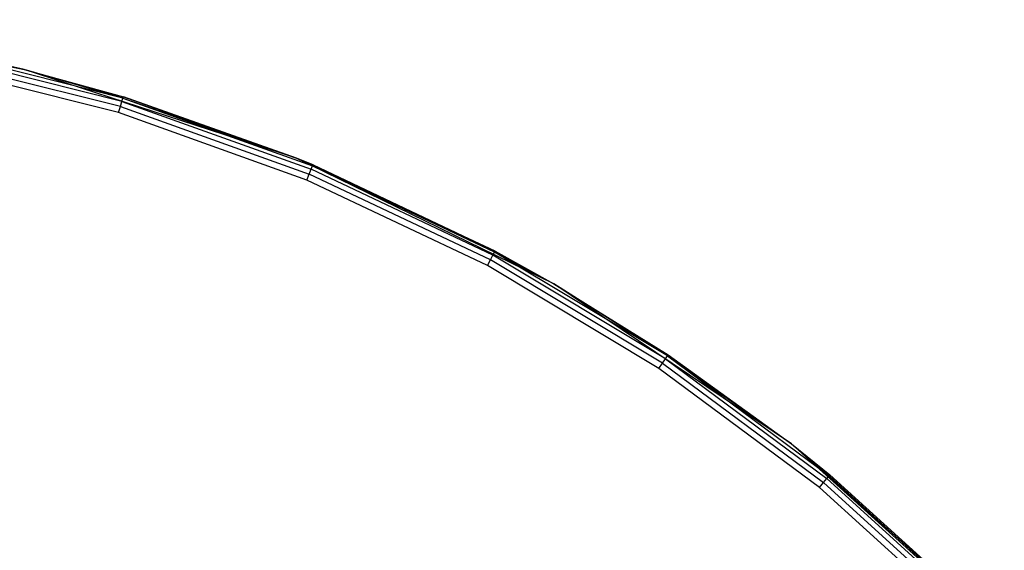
# Model space of a CAD drawing. Extents: x 3 to 49, y 3 to 103.
# Tile 68 of 101: x 29.04 to 35.03, y 35.24 to 38.47. Entities that reach past the tile are written whole.
import ezdxf

# ---------------------------------------------------------------- set-up
doc = ezdxf.new("R2010")
doc.units = 0
doc.header["$LTSCALE"] = 2.54
doc.layers.get('0').update_dxf_attribs({"linetype": 'CONTINUOUS'})

# ---------------------------------------------------------------- blocks, each defined once
blk = doc.blocks.new('HOTEL-MOOD-11782-11790_STL')
at = {"color": 0}
for p, q in [((29.0639, 38.1697, 0.118), (27.3464, 38.4725, 0.118)), ((29.0639, 38.1697, 0.118), (27.3464, 38.4725, 0.118)), ((29.6599, 37.9747, 3.0887), (28.4727, 38.2721, 3.0887)), ((29.6599, 37.9747, 3.0887), (28.4727, 38.2721, 3.0887)), ((28.477, 38.2933, 3.0563), (29.0639, 38.1697, 3.018)), ((29.6662, 37.9955, 3.0563), (28.477, 38.2933, 3.0563)), ((29.6662, 37.9955, 3.0563), (28.477, 38.2933, 3.0563)), ((28.477, 38.2933, 3.0563), (29.0639, 38.1697, 3.018)), ((29.0639, 38.1697, 0.118), (28.4785, 38.3008, 3.018)), ((28.4785, 38.3008, 3.018), (29.0639, 38.1697, 3.018)), ((29.0639, 38.1697, 0.118), (28.4785, 38.3008, 3.018)), ((28.4785, 38.3008, 3.018), (29.0639, 38.1697, 3.018)), ((29.6394, 37.9071, 3.118), (28.459, 38.2027, 3.118)), ((29.6394, 37.9071, 3.118), (28.459, 38.2027, 3.118)), ((29.6505, 37.9437, 3.1104), (28.4664, 38.2403, 3.1104)), ((29.6505, 37.9437, 3.1104), (28.4664, 38.2403, 3.1104)), ((30.7224, 37.6308, 0.118), (29.0639, 38.1697, 0.118)), ((29.0639, 38.1697, 0.118), (29.6684, 38.0027, 3.018)), ((29.0639, 38.1697, 0.118), (29.6684, 38.0027, 3.018)), ((29.0639, 38.1697, 0.118), (29.0639, 38.1697, 3.018)), ((29.0639, 38.1697, 3.018), (29.6684, 38.0027, 3.018)), ((29.0639, 38.1697, 0.118), (29.0639, 38.1697, 3.018)), ((30.7224, 37.6308, 0.118), (29.0639, 38.1697, 0.118)), ((29.6662, 37.9955, 3.0563), (29.0639, 38.1697, 3.018)), ((29.6662, 37.9955, 3.0563), (29.0639, 38.1697, 3.018)), ((29.0639, 38.1697, 3.018), (29.6684, 38.0027, 3.018)), ((29.6394, 37.9071, 3.118), (29.6505, 37.9437, 3.1104)), ((29.6394, 37.9071, 3.118), (29.6505, 37.9437, 3.1104)), ((29.6505, 37.9437, 3.1104), (29.6599, 37.9747, 3.0887)), ((29.6505, 37.9437, 3.1104), (29.6599, 37.9747, 3.0887)), ((29.6505, 37.9437, 3.1104), (30.7998, 37.5325, 3.1104)), ((29.6505, 37.9437, 3.1104), (30.7998, 37.5325, 3.1104)), ((29.6599, 37.9747, 3.0887), (29.6662, 37.9955, 3.0563)), ((29.6599, 37.9747, 3.0887), (29.6662, 37.9955, 3.0563)), ((29.6599, 37.9747, 3.0887), (30.8122, 37.5624, 3.0887)), ((29.6599, 37.9747, 3.0887), (30.8122, 37.5624, 3.0887)), ((29.6684, 38.0027, 3.018), (29.6662, 37.9955, 3.0563)), ((29.6684, 38.0027, 3.018), (29.6662, 37.9955, 3.0563)), ((29.6662, 37.9955, 3.0563), (30.7224, 37.6308, 3.018)), ((29.6662, 37.9955, 3.0563), (30.7224, 37.6308, 3.018)), ((29.6662, 37.9955, 3.0563), (30.8205, 37.5825, 3.0563)), ((29.6662, 37.9955, 3.0563), (30.8205, 37.5825, 3.0563)), ((30.7224, 37.6308, 0.118), (29.6684, 38.0027, 3.018)), ((29.6684, 38.0027, 3.018), (30.7224, 37.6308, 3.018)), ((30.7224, 37.6308, 0.118), (29.6684, 38.0027, 3.018)), ((29.6684, 38.0027, 3.018), (30.7224, 37.6308, 3.018)), ((30.7851, 37.4971, 3.118), (29.6394, 37.9071, 3.118)), ((30.7851, 37.4971, 3.118), (29.6394, 37.9071, 3.118)), ((30.7224, 37.6308, 3.018), (30.8234, 37.5895, 3.018)), ((30.8234, 37.5895, 3.018), (30.7224, 37.6308, 0.118)), ((30.7224, 37.6308, 0.118), (30.7224, 37.6308, 3.018)), ((30.8234, 37.5895, 3.018), (30.7224, 37.6308, 0.118)), ((31.9323, 37.065, 3.018), (30.7224, 37.6308, 0.118)), ((31.9323, 37.065, 3.018), (30.7224, 37.6308, 0.118)), ((32.2898, 36.8663, 0.118), (30.7224, 37.6308, 0.118)), ((30.7224, 37.6308, 0.118), (30.7224, 37.6308, 3.018)), ((32.2898, 36.8663, 0.118), (30.7224, 37.6308, 0.118)), ((30.7224, 37.6308, 3.018), (30.8234, 37.5895, 3.018)), ((30.7224, 37.6308, 3.018), (30.8205, 37.5825, 3.0563)), ((30.7224, 37.6308, 3.018), (30.8205, 37.5825, 3.0563)), ((30.8205, 37.5825, 3.0563), (30.8234, 37.5895, 3.018)), ((30.8205, 37.5825, 3.0563), (30.8234, 37.5895, 3.018)), ((30.8234, 37.5895, 3.018), (31.9323, 37.065, 3.018)), ((30.8234, 37.5895, 3.018), (31.9323, 37.065, 3.018)), ((30.7851, 37.4971, 3.118), (30.7998, 37.5325, 3.1104)), ((30.7851, 37.4971, 3.118), (30.7998, 37.5325, 3.1104)), ((30.7998, 37.5325, 3.1104), (30.8122, 37.5624, 3.0887)), ((30.7998, 37.5325, 3.1104), (30.8122, 37.5624, 3.0887)), ((31.9032, 37.0106, 3.1104), (30.7998, 37.5325, 3.1104)), ((31.9032, 37.0106, 3.1104), (30.7998, 37.5325, 3.1104)), ((30.8122, 37.5624, 3.0887), (30.8205, 37.5825, 3.0563)), ((30.8122, 37.5624, 3.0887), (30.8205, 37.5825, 3.0563)), ((31.9185, 37.0392, 3.0887), (30.8122, 37.5624, 3.0887)), ((31.9185, 37.0392, 3.0887), (30.8122, 37.5624, 3.0887)), ((31.9287, 37.0583, 3.0563), (30.8205, 37.5825, 3.0563)), ((31.9287, 37.0583, 3.0563), (30.8205, 37.5825, 3.0563)), ((31.8852, 36.9768, 3.118), (30.7851, 37.4971, 3.118)), ((31.8852, 36.9768, 3.118), (30.7851, 37.4971, 3.118)), ((31.9185, 37.0392, 3.0887), (31.9287, 37.0583, 3.0563)), ((31.9185, 37.0392, 3.0887), (31.9287, 37.0583, 3.0563)), ((31.9323, 37.065, 3.018), (31.9287, 37.0583, 3.0563)), ((31.9323, 37.065, 3.018), (31.9287, 37.0583, 3.0563)), ((31.9287, 37.0583, 3.0563), (32.2898, 36.8663, 3.018)), ((32.9802, 36.428, 3.0563), (31.9287, 37.0583, 3.0563)), ((32.9802, 36.428, 3.0563), (31.9287, 37.0583, 3.0563)), ((31.9287, 37.0583, 3.0563), (32.2898, 36.8663, 3.018)), ((31.9323, 37.065, 3.018), (32.2898, 36.8663, 0.118)), ((31.9323, 37.065, 3.018), (32.2898, 36.8663, 0.118)), ((31.9323, 37.065, 3.018), (32.2898, 36.8663, 3.018)), ((31.9323, 37.065, 3.018), (32.2898, 36.8663, 3.018)), ((31.8852, 36.9768, 3.118), (31.9032, 37.0106, 3.1104)), ((31.8852, 36.9768, 3.118), (31.9032, 37.0106, 3.1104)), ((31.9032, 37.0106, 3.1104), (31.9185, 37.0392, 3.0887)), ((31.9032, 37.0106, 3.1104), (31.9185, 37.0392, 3.0887)), ((32.9502, 36.383, 3.1104), (31.9032, 37.0106, 3.1104)), ((32.9502, 36.383, 3.1104), (31.9032, 37.0106, 3.1104)), ((32.9682, 36.41, 3.0887), (31.9185, 37.0392, 3.0887)), ((32.9682, 36.41, 3.0887), (31.9185, 37.0392, 3.0887)), ((32.9289, 36.3512, 3.118), (31.8852, 36.9768, 3.118)), ((32.9289, 36.3512, 3.118), (31.8852, 36.9768, 3.118)), ((32.2898, 36.8663, 0.118), (32.9845, 36.4344, 3.018)), ((33.7356, 35.8911, 0.118), (32.2898, 36.8663, 0.118)), ((32.2898, 36.8663, 3.018), (32.2898, 36.8663, 0.118)), ((32.2898, 36.8663, 3.018), (32.2898, 36.8663, 0.118)), ((32.2898, 36.8663, 3.018), (32.9845, 36.4344, 3.018)), ((32.2898, 36.8663, 0.118), (32.9845, 36.4344, 3.018)), ((33.7356, 35.8911, 0.118), (32.2898, 36.8663, 0.118)), ((32.9802, 36.428, 3.0563), (32.2898, 36.8663, 3.018)), ((32.9802, 36.428, 3.0563), (32.2898, 36.8663, 3.018)), ((32.2898, 36.8663, 3.018), (32.9845, 36.4344, 3.018)), ((32.9502, 36.383, 3.1104), (32.9682, 36.41, 3.0887)), ((32.9502, 36.383, 3.1104), (32.9682, 36.41, 3.0887)), ((32.9682, 36.41, 3.0887), (32.9802, 36.428, 3.0563)), ((32.9682, 36.41, 3.0887), (32.9802, 36.428, 3.0563)), ((32.9682, 36.41, 3.0887), (33.9512, 35.681, 3.0887)), ((32.9682, 36.41, 3.0887), (33.9512, 35.681, 3.0887)), ((32.9845, 36.4344, 3.018), (32.9802, 36.428, 3.0563)), ((32.9845, 36.4344, 3.018), (32.9802, 36.428, 3.0563)), ((32.9802, 36.428, 3.0563), (33.7356, 35.8911, 3.018)), ((32.9802, 36.428, 3.0563), (33.7356, 35.8911, 3.018)), ((32.9802, 36.428, 3.0563), (33.9649, 35.6977, 3.0563)), ((32.9802, 36.428, 3.0563), (33.9649, 35.6977, 3.0563)), ((32.9845, 36.4344, 3.018), (33.7356, 35.8911, 0.118)), ((32.9845, 36.4344, 3.018), (33.7356, 35.8911, 0.118)), ((32.9845, 36.4344, 3.018), (33.7356, 35.8911, 3.018)), ((32.9845, 36.4344, 3.018), (33.7356, 35.8911, 3.018)), ((32.9289, 36.3512, 3.118), (32.9502, 36.383, 3.1104)), ((32.9289, 36.3512, 3.118), (32.9502, 36.383, 3.1104)), ((33.9063, 35.6263, 3.118), (32.9289, 36.3512, 3.118)), ((33.9063, 35.6263, 3.118), (32.9289, 36.3512, 3.118)), ((32.9502, 36.383, 3.1104), (33.9306, 35.6559, 3.1104)), ((32.9502, 36.383, 3.1104), (33.9306, 35.6559, 3.1104)), ((35.0316, 34.7242, 0.118), (33.7356, 35.8911, 0.118)), ((33.7356, 35.8911, 0.118), (34.8787, 34.8798, 3.018)), ((33.7356, 35.8911, 0.118), (34.8787, 34.8798, 3.018)), ((33.7356, 35.8911, 0.118), (33.9698, 35.7036, 3.018)), ((33.7356, 35.8911, 3.018), (33.7356, 35.8911, 0.118)), ((33.7356, 35.8911, 3.018), (33.7356, 35.8911, 0.118)), ((33.7356, 35.8911, 3.018), (33.9698, 35.7036, 3.018)), ((33.7356, 35.8911, 0.118), (33.9698, 35.7036, 3.018)), ((35.0316, 34.7242, 0.118), (33.7356, 35.8911, 0.118)), ((33.7356, 35.8911, 3.018), (33.9698, 35.7036, 3.018)), ((33.7356, 35.8911, 3.018), (33.9649, 35.6977, 3.0563)), ((33.7356, 35.8911, 3.018), (33.9649, 35.6977, 3.0563)), ((33.9306, 35.6559, 3.1104), (33.9512, 35.681, 3.0887)), ((33.9306, 35.6559, 3.1104), (33.9512, 35.681, 3.0887)), ((33.9512, 35.681, 3.0887), (33.9649, 35.6977, 3.0563)), ((33.9512, 35.681, 3.0887), (33.9649, 35.6977, 3.0563)), ((34.858, 34.8591, 3.0887), (33.9512, 35.681, 3.0887)), ((34.858, 34.8591, 3.0887), (33.9512, 35.681, 3.0887)), ((33.9649, 35.6977, 3.0563), (33.9698, 35.7036, 3.018)), ((33.9649, 35.6977, 3.0563), (33.9698, 35.7036, 3.018)), ((34.8733, 34.8744, 3.0563), (33.9649, 35.6977, 3.0563)), ((34.8733, 34.8744, 3.0563), (33.9649, 35.6977, 3.0563)), ((33.9698, 35.7036, 3.018), (34.8787, 34.8798, 3.018)), ((33.9698, 35.7036, 3.018), (34.8787, 34.8798, 3.018)), ((33.9063, 35.6263, 3.118), (33.9306, 35.6559, 3.1104)), ((33.9063, 35.6263, 3.118), (33.9306, 35.6559, 3.1104)), ((34.808, 34.8091, 3.118), (33.9063, 35.6263, 3.118)), ((34.808, 34.8091, 3.118), (33.9063, 35.6263, 3.118)), ((34.835, 34.8362, 3.1104), (33.9306, 35.6559, 3.1104)), ((34.835, 34.8362, 3.1104), (33.9306, 35.6559, 3.1104))]:
    blk.add_line(p, q, dxfattribs=at)

msp = doc.modelspace()

# ---------------------------------------------------------------- block references
at = {"color": 0}
msp.add_blockref('HOTEL-MOOD-11782-11790_STL', (0, 0), dxfattribs=at)

doc.saveas('drawing.dxf')
